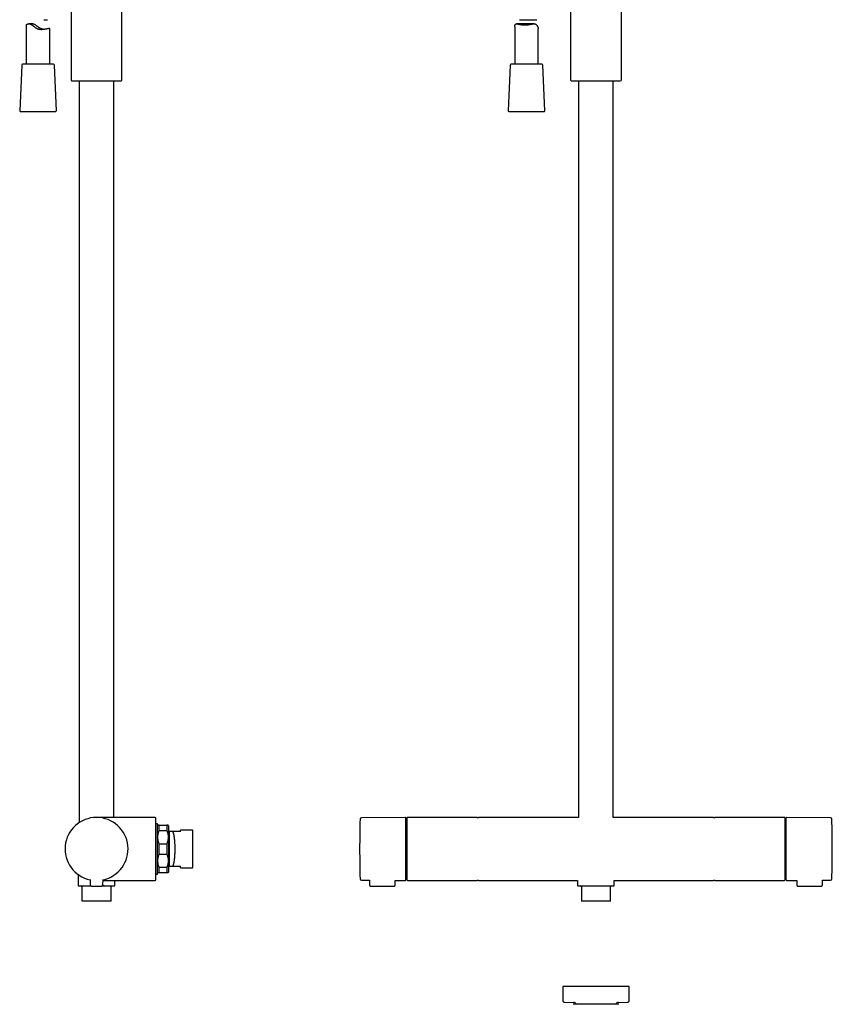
# Model space of a CAD drawing. Header units: millimetres. Extents: x 8 to 1761, y 12 to 2688.
# Tile 11 of 19: x 528 to 1044, y 1389 to 2014. Entities that reach past the tile are written whole.
import ezdxf

# ---------------------------------------------------------------- set-up
doc = ezdxf.new("R2010")
doc.units = ezdxf.units.MM

msp = doc.modelspace()

# ---------------------------------------------------------------- linework, layer by layer
at = {"color": 7, "linetype": 'Continuous', "lineweight": 30}
for p, q in [((593.15, 1975.59), (593.15, 2090.24)), ((560.85, 2020.5), (560.85, 1975.59)), ((877.85, 2020.5), (877.85, 1975.59)), ((910.15, 1975.59), (910.15, 2020.5)), ((543.62, 2013.84), (545.89, 2013.84)), ((845.47, 2013.84), (856.4, 2013.84)), ((532.36, 2010.55), (532.36, 1985.52)), ((535.76, 2011.2), (534.06, 2011.2)), ((547.36, 1985.52), (547.36, 2008.44)), ((842.41, 2009.24), (842.41, 1985.52)), ((854.67, 2011.2), (843.63, 2011.2)), ((857.41, 1985.52), (857.41, 2007.99)), ((529.48, 1985.04), (528.23, 1956.04)), ((549.61, 1985.52), (529.98, 1985.52)), ((549.73, 1985.52), (549.61, 1985.52)), ((551.48, 1956.04), (550.23, 1985.04)), ((839.54, 1985.04), (838.29, 1956.04)), ((859.78, 1985.52), (840.04, 1985.52)), ((861.54, 1956.04), (860.28, 1985.04)), ((561.33, 1975.09), (562.69, 1975.03)), ((562.69, 1975.03), (591.31, 1975.03)), ((566, 1975.03), (566, 1504.01)), ((588, 1507.31), (588, 1975.03)), ((591.31, 1975.03), (592.67, 1975.09)), ((878.33, 1975.09), (879.69, 1975.03)), ((879.69, 1975.03), (894, 1975.03)), ((883, 1975.03), (883, 1507.31)), ((894, 1975.03), (908.31, 1975.03)), ((905, 1507.31), (905, 1975.03)), ((908.31, 1975.03), (909.67, 1975.09)), ((528.73, 1955.52), (550.98, 1955.52)), ((838.79, 1955.52), (848.22, 1955.52)), ((848.22, 1955.52), (861.04, 1955.52)), ((610, 1507.31), (577, 1507.31)), ((614.2, 1507.31), (610, 1507.31)), ((772.9, 1507.3), (745.07, 1507.06)), ((818.49, 1507.31), (774.3, 1507.31)), ((818.58, 1507.31), (818.49, 1507.31)), ((818.59, 1507.31), (819, 1507.31)), ((819, 1507.31), (819.41, 1507.31)), ((819.51, 1507.31), (819.42, 1507.31)), ((883, 1507.31), (819.51, 1507.31)), ((968.49, 1507.31), (905, 1507.31)), ((968.58, 1507.31), (968.49, 1507.31)), ((968.59, 1507.31), (969, 1507.31)), ((969, 1507.31), (969.41, 1507.31)), ((969.51, 1507.31), (969.42, 1507.31)), ((1013.7, 1507.31), (969.51, 1507.31)), ((1014, 1467.61), (1014, 1507.01)), ((1042.93, 1507.06), (1015.1, 1507.3)), ((615.7, 1503.31), (614.7, 1503.31)), ((615.7, 1471.31), (615.7, 1503.31)), ((615.95, 1502.31), (615.7, 1502.06)), ((616.7, 1498.96), (616.7, 1502.31)), ((616.7, 1502.31), (621.7, 1502.31)), ((621.7, 1502.31), (621.7, 1498.96)), ((622.7, 1502.05), (622.45, 1502.31)), ((616.7, 1498.96), (621.7, 1498.96)), ((623.15, 1498.31), (622.7, 1498.31)), ((623.2, 1498.3), (623.15, 1498.31)), ((623.15, 1498.31), (623.2, 1498.3)), ((630.2, 1498.31), (625.35, 1498.31)), ((638, 1499.31), (630.2, 1499.31)), ((630.2, 1498.31), (630.2, 1499.31)), ((638.2, 1499.11), (638, 1499.31)), ((638, 1499.31), (638, 1475.31)), ((638.2, 1487.31), (638.2, 1499.11)), ((616.7, 1483.96), (616.7, 1490.65)), ((616.7, 1490.65), (621.7, 1490.65)), ((621.7, 1490.65), (621.7, 1483.96)), ((774, 1494.09), (773.4, 1494.09)), ((1014.6, 1494.09), (1014, 1494.09)), ((616.7, 1483.96), (621.7, 1483.96)), ((638.2, 1475.51), (638.2, 1487.31)), ((616.7, 1472.31), (616.7, 1475.65)), ((616.7, 1475.65), (621.7, 1475.65)), ((621.7, 1475.65), (621.7, 1472.31)), ((622.7, 1476.31), (623.15, 1476.31)), ((623.2, 1476.31), (623.15, 1476.31)), ((623.2, 1476.31), (623.21, 1476.31)), ((625.35, 1476.31), (630.2, 1476.31)), ((630.2, 1475.31), (630.2, 1476.31)), ((638, 1475.31), (638.2, 1475.51)), ((773.4, 1480.52), (774, 1480.52)), ((1014, 1480.52), (1014.6, 1480.52)), ((565.35, 1471.05), (565.35, 1464.11)), ((614.7, 1471.31), (615.7, 1471.31)), ((615.7, 1472.56), (615.95, 1472.31)), ((616.7, 1472.31), (621.7, 1472.31)), ((622.45, 1472.31), (622.7, 1472.56)), ((630.2, 1475.31), (638, 1475.31)), ((567.75, 1463.31), (567.75, 1454.41)), ((572.87, 1467.91), (572.9, 1464.59)), ((581.1, 1464.59), (581.13, 1467.91)), ((581.12, 1467.31), (610, 1467.31)), ((581.62, 1463.81), (581.81, 1464.04)), ((581.62, 1463.81), (581.69, 1463.81)), ((586.25, 1454.41), (586.25, 1463.31)), ((588.65, 1464.11), (588.65, 1467.31)), ((610, 1467.31), (614.2, 1467.31)), ((745.07, 1467.55), (750.28, 1467.51)), ((750.28, 1467.51), (750.3, 1464.39)), ((751.1, 1463.61), (765.7, 1463.61)), ((766.5, 1464.39), (766.52, 1467.37)), ((766.52, 1467.37), (772.9, 1467.31)), ((774, 1467.61), (774, 1467.61)), ((774.3, 1467.31), (818.49, 1467.31)), ((818.49, 1467.31), (818.58, 1467.31)), ((819, 1467.31), (818.59, 1467.31)), ((819.41, 1467.31), (819, 1467.31)), ((819.42, 1467.31), (819.51, 1467.31)), ((819.51, 1467.31), (882.35, 1467.31)), ((882.35, 1467.31), (882.35, 1464.11)), ((884.75, 1463.31), (884.75, 1454.41)), ((903.25, 1454.41), (903.25, 1463.31)), ((905.65, 1464.11), (905.65, 1467.31)), ((905.65, 1467.31), (968.49, 1467.31)), ((968.49, 1467.31), (968.58, 1467.31)), ((969, 1467.31), (968.59, 1467.31)), ((969.41, 1467.31), (969, 1467.31)), ((969.42, 1467.31), (969.51, 1467.31)), ((969.51, 1467.31), (1013.7, 1467.31)), ((1015.1, 1467.31), (1021.48, 1467.37)), ((1021.48, 1467.37), (1021.5, 1464.39)), ((1022.3, 1463.61), (1036.9, 1463.61)), ((1037.7, 1464.39), (1037.72, 1467.51)), ((1037.72, 1467.51), (1042.93, 1467.55)), ((586.05, 1454.21), (567.95, 1454.21)), ((894, 1454.21), (884.95, 1454.21)), ((903.05, 1454.21), (894, 1454.21)), ((873, 1400), (873, 1390.79)), ((915, 1400), (873, 1400)), ((915, 1390.79), (915, 1400)), ((873.79, 1389.99), (879.88, 1389.88)), ((908.12, 1389.88), (914.21, 1389.99))]:
    msp.add_line(p, q, dxfattribs=at)
for centre, radius, start, end in [((529.98, 1985.02), 0.5, 90, 177.51874), ((549.73, 1985.02), 0.5, 2.48126, 90), ((840.04, 1985.02), 0.5, 90, 177.51874), ((859.78, 1985.02), 0.5, 2.48126, 90), ((561.35, 1975.59), 0.5, 180, 267.33704), ((592.65, 1975.59), 0.5, 272.66296, 0), ((878.35, 1975.59), 0.5, 180, 267.33704), ((909.65, 1975.59), 0.5, 272.66296, 0), ((528.73, 1956.02), 0.5, 177.51874, 270), ((550.98, 1956.02), 0.5, 270, 2.48126), ((838.79, 1956.02), 0.5, 177.51874, 270), ((861.04, 1956.02), 0.5, 270, 2.48126), ((577, 1487.31), 20, 281.90531, 258.09469), ((614.2, 1506.81), 0.5, 0, 90), ((745.08, 1506.26), 0.8, 90.5, 178.32705), ((772.9, 1506.8), 0.5, 0, 90.5), ((774.3, 1507.01), 0.3, 90, 180), ((1013.7, 1507.01), 0.3, 360, 90), ((1015.1, 1506.8), 0.5, 89.5, 180), ((1042.92, 1506.26), 0.8, 1.67295, 89.5), ((1393.99, 1487.31), 649.99, 178.32705, 181.67295), ((394.01, 1487.31), 649.99, 358.32705, 1.67295), ((565.65, 1464.11), 0.3, 180, 270), ((567.25, 1463.31), 0.5, 0, 90), ((573.7, 1464.6), 0.8, 180.5, 263.2497), ((580.3, 1464.6), 0.8, 276.7503, 359.5), ((586.75, 1463.31), 0.5, 90, 180), ((588.35, 1464.11), 0.3, 270, 0), ((614.2, 1467.81), 0.5, 270, 0), ((745.08, 1468.35), 0.8, 181.67295, 269.5), ((772.9, 1467.81), 0.5, 269.5, 0), ((774.3, 1467.61), 0.3, 180, 270), ((882.65, 1464.11), 0.3, 180, 270), ((884.25, 1463.31), 0.5, 0, 90), ((903.75, 1463.31), 0.5, 90, 180), ((905.35, 1464.11), 0.3, 270, 292.49423), ((905.35, 1464.11), 0.309, 292.60298, 302.38749), ((905.35, 1464.11), 0.3, 302.55006, 0), ((1013.7, 1467.61), 0.3, 270, 0), ((1015.1, 1467.81), 0.5, 180, 270.5), ((1042.92, 1468.35), 0.8, 270.5, 358.32705), ((567.95, 1454.41), 0.2, 180, 270), ((586.05, 1454.41), 0.2, 270, 0), ((884.95, 1454.41), 0.2, 180, 270), ((903.05, 1454.41), 0.2, 270, 0), ((873.8, 1390.79), 0.8, 180, 269), ((879.85, 1388.38), 1.5, 10.88137, 89), ((908.15, 1388.38), 1.5, 91, 169.10788), ((914.2, 1390.79), 0.8, 271, 0)]:
    msp.add_arc(centre, radius, start, end, dxfattribs=at)
for points, knots in [([(532.36, 2010.55), (532.36, 2010.56), (532.36, 2010.58), (532.4, 2010.63), (532.47, 2010.7), (532.58, 2010.78), (532.73, 2010.87), (532.88, 2010.95), (533.04, 2011.01), (533.22, 2011.08), (533.43, 2011.13), (533.64, 2011.17), (533.85, 2011.2), (534.06, 2011.2), (534.26, 2011.2), (534.46, 2011.18), (534.69, 2011.13), (534.95, 2011.06), (535.2, 2010.96), (535.45, 2010.84), (535.7, 2010.7), (535.95, 2010.54), (536.26, 2010.32), (536.59, 2010.06), (536.97, 2009.75), (537.39, 2009.4), (537.83, 2009.06), (538.27, 2008.74), (538.67, 2008.49), (539.05, 2008.29), (539.4, 2008.14), (539.74, 2008.02), (540.05, 2007.93), (540.37, 2007.86), (540.71, 2007.79), (541.13, 2007.74), (541.56, 2007.71), (542.03, 2007.7), (542.49, 2007.72), (542.93, 2007.75), (543.34, 2007.79), (543.73, 2007.84), (544.13, 2007.9), (544.52, 2007.96), (544.9, 2008.03), (545.22, 2008.1), (545.52, 2008.15), (545.8, 2008.21), (546.08, 2008.27), (546.35, 2008.32), (546.57, 2008.37), (546.74, 2008.4), (546.88, 2008.42), (547, 2008.44), (547.12, 2008.46), (547.24, 2008.47), (547.31, 2008.47), (547.35, 2008.46), (547.35, 2008.45), (547.35, 2008.44)], [0, 0, 0, 0, 0.013715, 0.033896, 0.052188, 0.076538, 0.101041, 0.116489, 0.131975, 0.150698, 0.167336, 0.184035, 0.19854, 0.213102, 0.22389, 0.236465, 0.249101, 0.264144, 0.279329, 0.291893, 0.304531, 0.319551, 0.334641, 0.354935, 0.3753, 0.397786, 0.424475, 0.445248, 0.46613, 0.482196, 0.49837, 0.512461, 0.526626, 0.537128, 0.553168, 0.569302, 0.588499, 0.607827, 0.628185, 0.647251, 0.666406, 0.684241, 0.70214, 0.724811, 0.744185, 0.763635, 0.780737, 0.797892, 0.81753, 0.840737, 0.858855, 0.87704, 0.889886, 0.902757, 0.921767, 0.94423, 0.966827, 0.985499, 1, 1, 1, 1]), ([(543.11, 2007.77), (543.03, 2007.78), (542.84, 2007.81), (542.57, 2007.86), (542.26, 2007.94), (541.94, 2008.04), (541.59, 2008.18), (541.26, 2008.33), (540.98, 2008.48), (540.66, 2008.67), (540.31, 2008.9), (539.9, 2009.21), (539.51, 2009.5), (539.14, 2009.78), (538.82, 2010.02), (538.52, 2010.24), (538.24, 2010.43), (537.94, 2010.61), (537.66, 2010.76), (537.37, 2010.89), (537.12, 2010.99), (536.86, 2011.07), (536.58, 2011.13), (536.25, 2011.18), (535.97, 2011.2), (535.81, 2011.2), (535.76, 2011.2)], [0, 0, 0, 0, 0.033216, 0.073807, 0.103886, 0.150218, 0.196873, 0.237525, 0.278391, 0.308682, 0.367481, 0.42654, 0.487329, 0.537746, 0.58824, 0.628082, 0.668003, 0.708954, 0.750083, 0.785888, 0.821906, 0.848652, 0.889686, 0.931047, 0.980345, 1, 1, 1, 1]), ([(842.41, 2009.24), (842.41, 2009.3), (842.41, 2009.43), (842.43, 2009.63), (842.45, 2009.84), (842.49, 2010.04), (842.53, 2010.24), (842.59, 2010.42), (842.65, 2010.59), (842.72, 2010.73), (842.79, 2010.83), (842.86, 2010.92), (842.94, 2010.99), (843.03, 2011.06), (843.15, 2011.12), (843.31, 2011.18), (843.52, 2011.2), (843.74, 2011.2), (843.96, 2011.18), (844.15, 2011.15), (844.35, 2011.12), (844.59, 2011.07), (844.89, 2011.01), (845.22, 2010.94), (845.51, 2010.88), (845.85, 2010.81), (846.27, 2010.73), (846.76, 2010.65), (847.17, 2010.59), (847.54, 2010.56), (847.9, 2010.53), (848.31, 2010.51), (848.62, 2010.5), (848.77, 2010.5)], [0, 0, 0, 0, 0.025346, 0.056874, 0.087835, 0.118828, 0.149203, 0.179637, 0.208174, 0.236811, 0.257003, 0.277194, 0.297656, 0.318118, 0.346707, 0.375486, 0.416127, 0.45715, 0.485233, 0.513397, 0.539822, 0.566298, 0.609273, 0.652428, 0.681029, 0.70963, 0.765193, 0.811398, 0.857842, 0.887301, 0.916829, 0.958313, 1, 1, 1, 1]), ([(848.77, 2010.5), (848.92, 2010.5), (849.22, 2010.51), (849.63, 2010.53), (849.99, 2010.55), (850.3, 2010.58), (850.69, 2010.63), (851.13, 2010.69), (851.61, 2010.76), (852.09, 2010.84), (852.56, 2010.93), (853.02, 2011.01), (853.41, 2011.08), (853.75, 2011.13), (854.11, 2011.17), (854.42, 2011.2), (854.7, 2011.2), (854.9, 2011.2), (855.1, 2011.18), (855.33, 2011.14), (855.57, 2011.07), (855.79, 2010.97), (855.97, 2010.85), (856.14, 2010.72), (856.31, 2010.55), (856.49, 2010.33), (856.65, 2010.09), (856.82, 2009.78), (856.96, 2009.49), (857.1, 2009.16), (857.19, 2008.9), (857.27, 2008.66), (857.33, 2008.47), (857.37, 2008.31), (857.4, 2008.18), (857.41, 2008.08), (857.41, 2008.02), (857.41, 2007.99), (857.41, 2007.99)], [0, 0, 0, 0, 0.032828, 0.065809, 0.088629, 0.110728, 0.132871, 0.175453, 0.207758, 0.240179, 0.28383, 0.316898, 0.350089, 0.376903, 0.403797, 0.441641, 0.460741, 0.479839, 0.500103, 0.520449, 0.549127, 0.578116, 0.598361, 0.618706, 0.647358, 0.676172, 0.708492, 0.740908, 0.788112, 0.813664, 0.856749, 0.882972, 0.90928, 0.93517, 0.961202, 0.979584, 0.997966, 1, 1, 1, 1]), ([(610, 1507.28), (609.69, 1507.28), (609.05, 1507.29), (608.07, 1507.29), (607.05, 1507.29), (605.99, 1507.3), (604.9, 1507.3), (603.7, 1507.3), (602.38, 1507.3), (600.97, 1507.3), (599.52, 1507.3), (598.05, 1507.31), (597.06, 1507.31), (596.56, 1507.31)], [0, 0, 0, 0, 0.069802, 0.142859, 0.218936, 0.297797, 0.379202, 0.462912, 0.566066, 0.671773, 0.779612, 0.889162, 1, 1, 1, 1]), ([(610, 1507.28), (610, 1507.28), (610, 1507.3), (610, 1507.3), (610, 1507.31)], [0, 0, 0, 0, 0.120056, 1, 1, 1, 1]), ([(614.7, 1487.31), (614.7, 1487.53), (614.7, 1487.97), (614.7, 1488.64), (614.7, 1489.3), (614.7, 1489.96), (614.7, 1490.63), (614.7, 1491.35), (614.7, 1492.11), (614.7, 1492.91), (614.7, 1493.71), (614.7, 1494.47), (614.7, 1495.21), (614.7, 1495.93), (614.7, 1496.63), (614.7, 1497.31), (614.7, 1497.98), (614.7, 1498.64), (614.7, 1499.29), (614.7, 1499.91), (614.7, 1500.52), (614.7, 1501.15), (614.7, 1501.79), (614.7, 1502.45), (614.7, 1503.06), (614.7, 1503.59), (614.7, 1504.05), (614.7, 1504.44), (614.7, 1504.8), (614.7, 1505.14), (614.7, 1505.43), (614.7, 1505.69), (614.7, 1505.91), (614.7, 1506.11), (614.7, 1506.29), (614.7, 1506.43), (614.7, 1506.56), (614.7, 1506.67), (614.7, 1506.75), (614.7, 1506.8), (614.7, 1506.8), (614.7, 1506.81)], [0, 0, 0, 0, 0.021779, 0.043514, 0.065231, 0.086954, 0.10871, 0.131346, 0.158515, 0.185644, 0.212783, 0.239982, 0.265757, 0.291467, 0.317153, 0.342858, 0.368622, 0.394949, 0.421205, 0.447436, 0.473687, 0.500002, 0.532897, 0.565699, 0.598496, 0.631377, 0.657153, 0.682863, 0.708549, 0.734253, 0.760018, 0.783112, 0.806153, 0.82917, 0.852195, 0.875258, 0.897518, 0.923148, 0.948743, 0.974347, 1, 1, 1, 1]), ([(773.4, 1487.31), (773.4, 1487.53), (773.4, 1487.97), (773.4, 1488.64), (773.4, 1489.3), (773.4, 1489.96), (773.4, 1490.63), (773.4, 1491.25), (773.4, 1491.84), (773.4, 1492.38), (773.4, 1492.91), (773.4, 1493.44), (773.4, 1493.96), (773.4, 1494.56), (773.4, 1495.21), (773.4, 1495.92), (773.4, 1496.62), (773.4, 1497.31), (773.4, 1498.04), (773.4, 1498.81), (773.4, 1499.6), (773.4, 1500.37), (773.4, 1501.05), (773.4, 1501.65), (773.4, 1502.19), (773.4, 1502.69), (773.4, 1503.17), (773.4, 1503.6), (773.4, 1503.98), (773.4, 1504.31), (773.4, 1504.62), (773.4, 1504.91), (773.4, 1505.18), (773.4, 1505.44), (773.4, 1505.68), (773.4, 1505.91), (773.4, 1506.11), (773.4, 1506.28), (773.4, 1506.43), (773.4, 1506.56), (773.4, 1506.66), (773.4, 1506.74), (773.4, 1506.79), (773.4, 1506.8), (773.4, 1506.8)], [0, 0, 0, 0, 0.0217735, 0.0435055, 0.0652215, 0.0869468, 0.108707, 0.1313381, 0.1494516, 0.1675432, 0.1856275, 0.2037194, 0.2218334, 0.2399843, 0.265749, 0.2914531, 0.3171389, 0.3428486, 0.3686242, 0.401505, 0.4343024, 0.4671042, 0.4999981, 0.5263133, 0.5525638, 0.5787947, 0.6050509, 0.6313773, 0.6528536, 0.674283, 0.69569, 0.7170988, 0.738534, 0.7600198, 0.7831031, 0.8061379, 0.8291545, 0.8521832, 0.8752544, 0.8975117, 0.9231325, 0.9487264, 0.974335, 1, 1, 1, 1]), ([(774, 1507.01), (774, 1507), (774, 1507), (774, 1506.99), (774, 1506.97), (774, 1506.94), (774, 1506.9), (774, 1506.85), (774, 1506.77), (774, 1506.66), (774, 1506.55), (774, 1506.46), (774, 1506.4), (774, 1506.34), (774, 1506.28), (774, 1506.19), (774, 1506.07), (774, 1505.9), (774, 1505.71), (774, 1505.52), (774, 1505.31), (774, 1505.08), (774, 1504.84), (774, 1504.58), (774, 1504.32), (774, 1504.04), (774, 1503.74), (774, 1503.42), (774, 1503.07), (774, 1502.68), (774, 1502.26), (774, 1501.81), (774, 1501.33), (774, 1500.83), (774, 1500.31), (774, 1499.76), (774, 1499.19), (774, 1498.59), (774, 1497.97), (774, 1497.33), (774, 1496.67), (774, 1495.98), (774, 1495.28), (774, 1494.56), (774, 1493.82), (774, 1493.07), (774, 1492.25), (774, 1491.36), (774, 1490.41), (774, 1489.45), (774, 1488.48), (774, 1487.56), (774, 1486.69), (774, 1485.88), (774, 1485.08), (774, 1484.28), (774, 1483.48), (774, 1482.7), (774, 1481.93), (774, 1481.17), (774, 1480.43), (774, 1479.7), (774, 1478.99), (774, 1478.3), (774, 1477.63), (774, 1476.98), (774, 1476.35), (774, 1475.75), (774, 1475.17), (774, 1474.63), (774, 1474.15), (774, 1473.71), (774, 1473.28), (774, 1472.88), (774, 1472.49), (774, 1472.12), (774, 1471.75), (774, 1471.39), (774, 1471.04), (774, 1470.71), (774, 1470.4), (774, 1470.11), (774, 1469.84), (774, 1469.55), (774, 1469.24), (774, 1469), (774, 1468.84), (774, 1468.75), (774, 1468.67), (774, 1468.59), (774, 1468.48), (774, 1468.37), (774, 1468.24), (774, 1468.13), (774, 1468.03), (774, 1467.93), (774, 1467.86), (774, 1467.77), (774, 1467.7), (774, 1467.63), (774, 1467.62), (774, 1467.61)], [0, 0, 0, 0, 0.006823, 0.013641, 0.020456, 0.027271, 0.034091, 0.040917, 0.04841, 0.060273, 0.07213, 0.075858, 0.079587, 0.083319, 0.087053, 0.09079, 0.099472, 0.108141, 0.116803, 0.125467, 0.134136, 0.142819, 0.152063, 0.160702, 0.169346, 0.178184, 0.18729, 0.196397, 0.205512, 0.216383, 0.227251, 0.238129, 0.249501, 0.26087, 0.272249, 0.284089, 0.295925, 0.307772, 0.320033, 0.332288, 0.344555, 0.357174, 0.369787, 0.382413, 0.395314, 0.408209, 0.421118, 0.436833, 0.452543, 0.468329, 0.484157, 0.499999, 0.513197, 0.526387, 0.539591, 0.552688, 0.565778, 0.578883, 0.591785, 0.604679, 0.617588, 0.630207, 0.64282, 0.655446, 0.667706, 0.679961, 0.692229, 0.704069, 0.715905, 0.727752, 0.7375, 0.747244, 0.756994, 0.766533, 0.775849, 0.785165, 0.79449, 0.804426, 0.81436, 0.824301, 0.833793, 0.843219, 0.85265, 0.861522, 0.874872, 0.888212, 0.892406, 0.896603, 0.900802, 0.905004, 0.909211, 0.916923, 0.924627, 0.932326, 0.940026, 0.947732, 0.955446, 0.962496, 0.974995, 0.98749, 1, 1, 1, 1]), ([(1014.6, 1506.8), (1014.6, 1506.8), (1014.6, 1506.79), (1014.6, 1506.76), (1014.6, 1506.7), (1014.6, 1506.62), (1014.6, 1506.52), (1014.6, 1506.4), (1014.6, 1506.27), (1014.6, 1506.13), (1014.6, 1505.98), (1014.6, 1505.81), (1014.6, 1505.63), (1014.6, 1505.41), (1014.6, 1505.13), (1014.6, 1504.8), (1014.6, 1504.44), (1014.6, 1504.05), (1014.6, 1503.59), (1014.6, 1503.06), (1014.6, 1502.44), (1014.6, 1501.79), (1014.6, 1501.14), (1014.6, 1500.51), (1014.6, 1499.91), (1014.6, 1499.29), (1014.6, 1498.64), (1014.6, 1498.02), (1014.6, 1497.42), (1014.6, 1496.85), (1014.6, 1496.28), (1014.6, 1495.69), (1014.6, 1495.09), (1014.6, 1494.47), (1014.6, 1493.82), (1014.6, 1493.15), (1014.6, 1492.48), (1014.6, 1491.79), (1014.6, 1491.11), (1014.6, 1490.4), (1014.6, 1489.65), (1014.6, 1488.87), (1014.6, 1488.09), (1014.6, 1487.57), (1014.6, 1487.31)], [0, 0, 0, 0, 0.021771, 0.043501, 0.065217, 0.086944, 0.108706, 0.131338, 0.149452, 0.167543, 0.185628, 0.203719, 0.221833, 0.239984, 0.265749, 0.291453, 0.317139, 0.342849, 0.368624, 0.401505, 0.434302, 0.467104, 0.499998, 0.526313, 0.552564, 0.578795, 0.605051, 0.631377, 0.652854, 0.674283, 0.69569, 0.717099, 0.738534, 0.76002, 0.783103, 0.806138, 0.829154, 0.852183, 0.875254, 0.897513, 0.923136, 0.948731, 0.974338, 1, 1, 1, 1]), ([(616.7, 1502.31), (616.62, 1502.31), (616.47, 1502.31), (616.29, 1502.31), (616.14, 1502.31), (616.03, 1502.31), (615.97, 1502.31), (615.94, 1502.31), (615.95, 1502.31), (615.95, 1502.31)], [0, 0, 0, 0, 0.169381, 0.335683, 0.49996, 0.667843, 0.834052, 0.999997, 1, 1, 1, 1]), ([(622.45, 1502.31), (622.45, 1502.31), (622.44, 1502.31), (622.37, 1502.31), (622.26, 1502.31), (622.11, 1502.31), (621.93, 1502.31), (621.78, 1502.31), (621.7, 1502.31)], [0, 0, 0, 0, 0.165929, 0.332139, 0.50004, 0.664308, 0.83061, 1, 1, 1, 1]), ([(616.7, 1490.65), (616.62, 1490.88), (616.47, 1491.33), (616.29, 1492.02), (616.14, 1492.71), (616.03, 1493.4), (615.96, 1494.1), (615.94, 1494.81), (615.96, 1495.51), (616.03, 1496.21), (616.14, 1496.9), (616.29, 1497.59), (616.47, 1498.28), (616.62, 1498.74), (616.7, 1498.96)], [0, 0, 0, 0, 0.084706, 0.167859, 0.249985, 0.333899, 0.416987, 0.499954, 0.582904, 0.665969, 0.749853, 0.832023, 0.915229, 1, 1, 1, 1]), ([(621.7, 1498.96), (621.78, 1498.74), (621.93, 1498.28), (622.11, 1497.6), (622.26, 1496.91), (622.37, 1496.21), (622.44, 1495.51), (622.46, 1494.81), (622.44, 1494.1), (622.37, 1493.4), (622.26, 1492.71), (622.11, 1492.02), (621.93, 1491.33), (621.78, 1490.88), (621.7, 1490.65)], [0, 0, 0, 0, 0.084706, 0.167859, 0.249985, 0.333899, 0.416987, 0.499954, 0.582904, 0.665969, 0.749853, 0.832023, 0.915229, 1, 1, 1, 1]), ([(625.35, 1498.31), (625.23, 1498.31), (624.99, 1498.31), (624.66, 1498.31), (624.36, 1498.31), (624.09, 1498.31), (623.86, 1498.31), (623.67, 1498.31), (623.52, 1498.31), (623.4, 1498.31), (623.32, 1498.31), (623.25, 1498.31), (623.21, 1498.3), (623.2, 1498.3), (623.2, 1498.3)], [0, 0, 0, 0, 0.105555, 0.2072395, 0.3053586, 0.4002942, 0.4925132, 0.5864766, 0.6602576, 0.7328375, 0.8028199, 0.8691223, 0.9346775, 1, 1, 1, 1]), ([(623.2, 1498.3), (623.2, 1498.3), (623.2, 1498.28), (623.2, 1498.19), (623.2, 1498.07), (623.2, 1497.89), (623.2, 1497.68), (623.2, 1497.42), (623.2, 1497.12), (623.2, 1496.77), (623.2, 1496.39), (623.2, 1495.97), (623.2, 1495.51), (623.2, 1495.02), (623.2, 1494.49), (623.2, 1493.94), (623.2, 1493.36), (623.2, 1492.75), (623.2, 1492.12), (623.2, 1491.47), (623.2, 1490.8), (623.2, 1490.12), (623.2, 1489.43), (623.2, 1488.73), (623.2, 1488.02), (623.2, 1487.31), (623.2, 1486.59), (623.2, 1485.89), (623.2, 1485.18), (623.2, 1484.49), (623.2, 1483.81), (623.2, 1483.14), (623.2, 1482.49), (623.2, 1481.86), (623.2, 1481.25), (623.2, 1480.67), (623.2, 1480.12), (623.2, 1479.59), (623.2, 1479.1), (623.2, 1478.64), (623.2, 1478.22), (623.2, 1477.84), (623.2, 1477.5), (623.2, 1477.19), (623.2, 1476.93), (623.2, 1476.72), (623.2, 1476.54), (623.2, 1476.42), (623.2, 1476.33), (623.2, 1476.32), (623.2, 1476.31)], [0, 0, 0, 0, 0.020833, 0.041667, 0.0625, 0.083334, 0.104167, 0.125001, 0.145834, 0.166667, 0.187501, 0.208334, 0.229168, 0.250001, 0.270834, 0.291668, 0.312501, 0.333334, 0.354168, 0.375001, 0.395834, 0.416668, 0.437501, 0.458335, 0.479168, 0.500001, 0.520835, 0.541668, 0.562501, 0.583335, 0.604168, 0.625001, 0.645834, 0.666668, 0.687501, 0.708334, 0.729168, 0.750001, 0.770834, 0.791667, 0.812501, 0.833334, 0.854167, 0.875001, 0.895834, 0.916667, 0.9375, 0.958334, 0.979167, 1, 1, 1, 1]), ([(625.35, 1498.31), (625.4, 1498.21), (625.48, 1498.01), (625.6, 1497.66), (625.71, 1497.29), (625.82, 1496.88), (625.92, 1496.46), (626, 1496.05), (626.07, 1495.65), (626.14, 1495.23), (626.21, 1494.8), (626.27, 1494.35), (626.33, 1493.85), (626.39, 1493.29), (626.45, 1492.68), (626.5, 1492.05), (626.54, 1491.4), (626.58, 1490.74), (626.61, 1490.07), (626.63, 1489.39), (626.65, 1488.71), (626.66, 1488.03), (626.66, 1487.34), (626.66, 1486.65), (626.65, 1485.96), (626.64, 1485.28), (626.61, 1484.6), (626.58, 1483.96), (626.55, 1483.37), (626.52, 1482.83), (626.48, 1482.29), (626.43, 1481.77), (626.38, 1481.26), (626.33, 1480.73), (626.26, 1480.2), (626.19, 1479.67), (626.11, 1479.15), (626.02, 1478.66), (625.92, 1478.19), (625.82, 1477.75), (625.72, 1477.33), (625.6, 1476.95), (625.48, 1476.61), (625.4, 1476.41), (625.35, 1476.31)], [0, 0, 0, 0, 0.0261343, 0.0520291, 0.0776858, 0.103106, 0.1282912, 0.1491015, 0.1697508, 0.19024, 0.2105702, 0.2307425, 0.2507578, 0.2759063, 0.3009683, 0.325946, 0.3508416, 0.3756574, 0.4003955, 0.4250583, 0.4496481, 0.4741672, 0.498618, 0.5232732, 0.5479767, 0.5727308, 0.5975379, 0.6224002, 0.6431635, 0.6639682, 0.6848155, 0.7057068, 0.7266432, 0.7476262, 0.7718152, 0.7962324, 0.8208797, 0.8457589, 0.8708718, 0.8962201, 0.9218054, 0.9476295, 0.9736938, 1, 1, 1, 1]), ([(614.7, 1467.81), (614.7, 1467.81), (614.7, 1467.81), (614.7, 1467.85), (614.7, 1467.9), (614.7, 1467.98), (614.7, 1468.09), (614.7, 1468.22), (614.7, 1468.4), (614.7, 1468.62), (614.7, 1468.88), (614.7, 1469.16), (614.7, 1469.47), (614.7, 1469.81), (614.7, 1470.17), (614.7, 1470.56), (614.7, 1470.98), (614.7, 1471.43), (614.7, 1471.92), (614.7, 1472.42), (614.7, 1472.96), (614.7, 1473.56), (614.7, 1474.24), (614.7, 1475.01), (614.7, 1475.8), (614.7, 1476.57), (614.7, 1477.3), (614.7, 1477.99), (614.7, 1478.68), (614.7, 1479.4), (614.7, 1480.1), (614.7, 1480.79), (614.7, 1481.46), (614.7, 1482.13), (614.7, 1482.82), (614.7, 1483.5), (614.7, 1484.21), (614.7, 1484.96), (614.7, 1485.74), (614.7, 1486.52), (614.7, 1487.04), (614.7, 1487.31)], [0, 0, 0, 0, 0.0217816, 0.043518, 0.0652348, 0.0869573, 0.108711, 0.1313463, 0.1585146, 0.1856435, 0.2127826, 0.2399815, 0.2657573, 0.2914672, 0.3171532, 0.3428575, 0.3686224, 0.3949489, 0.4212053, 0.4474364, 0.4736871, 0.5000025, 0.5328966, 0.5656987, 0.5984963, 0.6313773, 0.6571531, 0.682863, 0.708549, 0.7342533, 0.7600181, 0.783112, 0.8061526, 0.8291702, 0.8521951, 0.8752578, 0.8975164, 0.9231436, 0.9487389, 0.9743438, 1, 1, 1, 1]), ([(616.7, 1475.65), (616.62, 1475.88), (616.47, 1476.33), (616.29, 1477.02), (616.14, 1477.71), (616.03, 1478.4), (615.96, 1479.1), (615.94, 1479.81), (615.96, 1480.51), (616.03, 1481.21), (616.14, 1481.9), (616.29, 1482.59), (616.47, 1483.28), (616.62, 1483.74), (616.7, 1483.96)], [0, 0, 0, 0, 0.084706, 0.167859, 0.249985, 0.333899, 0.416987, 0.499954, 0.582904, 0.665969, 0.749853, 0.832023, 0.915229, 1, 1, 1, 1]), ([(621.7, 1483.96), (621.78, 1483.74), (621.93, 1483.28), (622.11, 1482.6), (622.26, 1481.91), (622.37, 1481.21), (622.44, 1480.51), (622.46, 1479.81), (622.44, 1479.1), (622.37, 1478.4), (622.26, 1477.71), (622.11, 1477.02), (621.93, 1476.33), (621.78, 1475.88), (621.7, 1475.65)], [0, 0, 0, 0, 0.084706, 0.167859, 0.249985, 0.333899, 0.416987, 0.499954, 0.582904, 0.665969, 0.749853, 0.832023, 0.915229, 1, 1, 1, 1]), ([(773.4, 1467.81), (773.4, 1467.81), (773.4, 1467.82), (773.4, 1467.85), (773.4, 1467.91), (773.4, 1467.99), (773.4, 1468.09), (773.4, 1468.21), (773.4, 1468.34), (773.4, 1468.48), (773.4, 1468.63), (773.4, 1468.8), (773.4, 1468.98), (773.4, 1469.2), (773.4, 1469.48), (773.4, 1469.81), (773.4, 1470.17), (773.4, 1470.57), (773.4, 1471.02), (773.4, 1471.55), (773.4, 1472.17), (773.4, 1472.82), (773.4, 1473.47), (773.4, 1474.1), (773.4, 1474.7), (773.4, 1475.32), (773.4, 1475.97), (773.4, 1476.59), (773.4, 1477.19), (773.4, 1477.76), (773.4, 1478.34), (773.4, 1478.92), (773.4, 1479.52), (773.4, 1480.14), (773.4, 1480.79), (773.4, 1481.46), (773.4, 1482.14), (773.4, 1482.82), (773.4, 1483.5), (773.4, 1484.21), (773.4, 1484.96), (773.4, 1485.74), (773.4, 1486.52), (773.4, 1487.04), (773.4, 1487.31)], [0, 0, 0, 0, 0.021771, 0.043501, 0.065217, 0.086944, 0.108706, 0.131338, 0.149452, 0.167543, 0.185628, 0.203719, 0.221833, 0.239984, 0.265749, 0.291453, 0.317139, 0.342849, 0.368624, 0.401505, 0.434302, 0.467104, 0.499998, 0.526313, 0.552564, 0.578795, 0.605051, 0.631377, 0.652854, 0.674283, 0.69569, 0.717099, 0.738534, 0.76002, 0.783103, 0.806138, 0.829154, 0.852183, 0.875254, 0.897513, 0.923136, 0.948731, 0.974338, 1, 1, 1, 1]), ([(1014.6, 1487.31), (1014.6, 1487.08), (1014.6, 1486.64), (1014.6, 1485.97), (1014.6, 1485.31), (1014.6, 1484.65), (1014.6, 1483.98), (1014.6, 1483.36), (1014.6, 1482.77), (1014.6, 1482.23), (1014.6, 1481.7), (1014.6, 1481.17), (1014.6, 1480.65), (1014.6, 1480.06), (1014.6, 1479.4), (1014.6, 1478.69), (1014.6, 1477.99), (1014.6, 1477.3), (1014.6, 1476.57), (1014.6, 1475.8), (1014.6, 1475.01), (1014.6, 1474.24), (1014.6, 1473.56), (1014.6, 1472.96), (1014.6, 1472.43), (1014.6, 1471.92), (1014.6, 1471.44), (1014.6, 1471.01), (1014.6, 1470.63), (1014.6, 1470.3), (1014.6, 1469.99), (1014.6, 1469.7), (1014.6, 1469.43), (1014.6, 1469.17), (1014.6, 1468.93), (1014.6, 1468.7), (1014.6, 1468.5), (1014.6, 1468.33), (1014.6, 1468.18), (1014.6, 1468.05), (1014.6, 1467.95), (1014.6, 1467.87), (1014.6, 1467.82), (1014.6, 1467.81), (1014.6, 1467.81)], [0, 0, 0, 0, 0.021773, 0.043506, 0.065221, 0.086947, 0.108707, 0.131338, 0.149452, 0.167543, 0.185628, 0.203719, 0.221833, 0.239984, 0.265749, 0.291453, 0.317139, 0.342849, 0.368624, 0.401505, 0.434302, 0.467104, 0.499998, 0.526313, 0.552564, 0.578795, 0.605051, 0.631377, 0.652854, 0.674283, 0.69569, 0.717099, 0.738534, 0.76002, 0.783103, 0.806138, 0.829155, 0.852183, 0.875254, 0.897512, 0.923133, 0.948726, 0.974335, 1, 1, 1, 1]), ([(623.2, 1476.31), (623.2, 1476.31), (623.21, 1476.31), (623.25, 1476.31), (623.31, 1476.31), (623.39, 1476.31), (623.49, 1476.31), (623.61, 1476.31), (623.76, 1476.31), (623.94, 1476.31), (624.15, 1476.31), (624.4, 1476.31), (624.69, 1476.31), (625.01, 1476.31), (625.24, 1476.31), (625.35, 1476.31)], [0, 0, 0, 0, 0.062253, 0.124525, 0.187253, 0.252847, 0.321851, 0.391847, 0.463245, 0.532225, 0.620026, 0.710356, 0.803596, 0.900059, 1, 1, 1, 1]), ([(615.95, 1472.31), (615.95, 1472.31), (615.96, 1472.31), (616.03, 1472.31), (616.14, 1472.31), (616.29, 1472.31), (616.47, 1472.31), (616.62, 1472.31), (616.7, 1472.31)], [0, 0, 0, 0, 0.1659289, 0.332139, 0.5000403, 0.6643082, 0.8306099, 1, 1, 1, 1]), ([(621.7, 1472.31), (621.78, 1472.31), (621.93, 1472.31), (622.11, 1472.31), (622.26, 1472.31), (622.37, 1472.31), (622.43, 1472.31), (622.46, 1472.31), (622.45, 1472.31), (622.45, 1472.31)], [0, 0, 0, 0, 0.169381, 0.335683, 0.49996, 0.667843, 0.834052, 0.999997, 1, 1, 1, 1]), ([(565.65, 1463.81), (565.65, 1463.81), (565.65, 1463.81), (565.67, 1463.81), (565.72, 1463.81), (565.8, 1463.81), (565.92, 1463.81), (566.05, 1463.81), (566.2, 1463.81), (566.35, 1463.81), (566.52, 1463.81), (566.71, 1463.81), (566.94, 1463.81), (567.22, 1463.81), (567.56, 1463.81), (567.93, 1463.81), (568.34, 1463.81), (568.77, 1463.81), (569.24, 1463.81), (569.71, 1463.81), (570.19, 1463.81), (570.67, 1463.81), (571.17, 1463.81), (571.69, 1463.81), (572.22, 1463.81), (572.76, 1463.81), (573.23, 1463.81), (573.51, 1463.81), (573.61, 1463.81)], [0, 0, 0, 0, 0.0091633, 0.0504215, 0.0916534, 0.1327813, 0.1739181, 0.2151763, 0.2474683, 0.2796849, 0.3118803, 0.3441085, 0.3764235, 0.4208991, 0.4652806, 0.5097095, 0.5547882, 0.6002784, 0.6457426, 0.6913331, 0.7323651, 0.7732952, 0.8142345, 0.8552939, 0.8966261, 0.9378536, 0.97909, 1, 1, 1, 1]), ([(573.61, 1463.81), (573.61, 1463.81), (573.62, 1463.8), (573.67, 1463.8), (573.75, 1463.79), (573.86, 1463.78), (574, 1463.76), (574.17, 1463.74), (574.37, 1463.73), (574.6, 1463.71), (574.85, 1463.69), (575.11, 1463.67), (575.4, 1463.65), (575.7, 1463.63), (576.02, 1463.62), (576.34, 1463.61), (576.67, 1463.61), (577, 1463.61), (577.33, 1463.61), (577.66, 1463.61), (577.99, 1463.62), (578.3, 1463.63), (578.6, 1463.65), (578.89, 1463.67), (579.16, 1463.69), (579.4, 1463.71), (579.63, 1463.73), (579.83, 1463.74), (580, 1463.76), (580.14, 1463.78), (580.25, 1463.79), (580.33, 1463.8), (580.38, 1463.8), (580.39, 1463.81), (580.39, 1463.81)], [0, 0, 0, 0, 0.0308888, 0.0615059, 0.0921721, 0.1232065, 0.1543673, 0.185316, 0.2163651, 0.2478246, 0.2793407, 0.3106302, 0.3419935, 0.373729, 0.4054391, 0.4368793, 0.4683414, 0.5001171, 0.5319078, 0.5633818, 0.5948309, 0.6265474, 0.6582802, 0.6896384, 0.7209203, 0.7524261, 0.7838416, 0.8148463, 0.8457487, 0.87686, 0.9078787, 0.938529, 0.9691294, 1, 1, 1, 1]), ([(580.39, 1463.81), (580.41, 1463.81), (580.57, 1463.81), (580.85, 1463.81), (581.24, 1463.81), (581.49, 1463.81), (581.62, 1463.81)], [0, 0, 0, 0, 0.050939, 0.3660866, 0.6830436, 1, 1, 1, 1]), ([(580.83, 1464.01), (580.85, 1464.02), (581.02, 1464.02), (581.35, 1464.03), (581.65, 1464.04), (581.81, 1464.04)], [0, 0, 0, 0, 0.056776, 0.513431, 1, 1, 1, 1]), ([(581.81, 1464.04), (581.81, 1463.98), (581.79, 1463.92), (581.75, 1463.83), (581.72, 1463.81), (581.69, 1463.81)], [0, 0, 0, 0, 0.5, 0.5, 1, 1, 1, 1]), ([(581.69, 1463.81), (581.87, 1463.81), (582.24, 1463.81), (582.77, 1463.81), (583.3, 1463.81), (583.81, 1463.81), (584.31, 1463.81), (584.79, 1463.81), (585.25, 1463.81), (585.69, 1463.81), (586.1, 1463.81), (586.48, 1463.81), (586.83, 1463.81), (587.15, 1463.81), (587.43, 1463.81), (587.67, 1463.81), (587.88, 1463.81), (588.05, 1463.81), (588.18, 1463.81), (588.28, 1463.81), (588.33, 1463.81), (588.35, 1463.81), (588.35, 1463.81), (588.35, 1463.81)], [0, 0, 0, 0, 0.0469259, 0.0937931, 0.1407372, 0.1897429, 0.2386892, 0.2877306, 0.338235, 0.3886725, 0.4392123, 0.4905006, 0.5417182, 0.5930423, 0.6443306, 0.6955482, 0.7468723, 0.7973768, 0.8478143, 0.8983541, 0.9473598, 0.9963061, 1, 1, 1, 1]), ([(598.15, 1467.31), (598.59, 1467.31), (599.46, 1467.31), (600.76, 1467.31), (602.03, 1467.31), (603.28, 1467.31), (604.43, 1467.31), (605.48, 1467.31), (606.45, 1467.32), (607.38, 1467.32), (608.28, 1467.32), (609.15, 1467.33), (609.72, 1467.33), (610, 1467.33)], [0, 0, 0, 0, 0.110954, 0.220377, 0.327928, 0.433268, 0.536056, 0.619521, 0.700786, 0.779657, 0.855943, 0.929454, 1, 1, 1, 1]), ([(750.3, 1464.41), (750.31, 1464.34), (750.32, 1464.23), (750.37, 1464.09), (750.42, 1464), (750.46, 1463.94), (750.5, 1463.88), (750.55, 1463.83), (750.62, 1463.77), (750.7, 1463.71), (750.8, 1463.67), (750.89, 1463.63), (750.99, 1463.61), (751.07, 1463.61), (751.1, 1463.61)], [0, 0, 0, 0, 0.148324, 0.27557, 0.345409, 0.401795, 0.449382, 0.509349, 0.58374, 0.671841, 0.746119, 0.826412, 0.911519, 1, 1, 1, 1]), ([(765.7, 1463.61), (765.76, 1463.61), (765.87, 1463.62), (766.01, 1463.67), (766.11, 1463.72), (766.17, 1463.76), (766.22, 1463.8), (766.28, 1463.85), (766.34, 1463.92), (766.39, 1464.01), (766.44, 1464.1), (766.47, 1464.19), (766.49, 1464.3), (766.49, 1464.37), (766.5, 1464.41)], [0, 0, 0, 0, 0.148592, 0.276024, 0.34597, 0.402471, 0.450065, 0.509976, 0.584317, 0.672353, 0.746557, 0.826744, 0.911706, 1, 1, 1, 1]), ([(882.65, 1463.81), (882.65, 1463.81), (882.66, 1463.81), (882.68, 1463.81), (882.73, 1463.81), (882.79, 1463.81), (882.88, 1463.81), (883, 1463.81), (883.16, 1463.81), (883.35, 1463.81), (883.57, 1463.81), (883.81, 1463.81), (884.09, 1463.81), (884.39, 1463.81), (884.72, 1463.81), (885.08, 1463.81), (885.45, 1463.81), (885.85, 1463.81), (886.29, 1463.81), (886.77, 1463.81), (887.28, 1463.81), (887.82, 1463.81), (888.37, 1463.81), (888.94, 1463.81), (889.52, 1463.81), (890.1, 1463.81), (890.66, 1463.81), (891.22, 1463.81), (891.79, 1463.81), (892.36, 1463.81), (892.95, 1463.81), (893.54, 1463.81), (894.13, 1463.81), (894.72, 1463.81), (895.32, 1463.81), (895.9, 1463.81), (896.48, 1463.81), (897.02, 1463.81), (897.5, 1463.81), (897.94, 1463.81), (898.37, 1463.81), (898.8, 1463.81), (899.26, 1463.81), (899.77, 1463.81), (900.31, 1463.81), (900.84, 1463.81), (901.34, 1463.81), (901.83, 1463.81), (902.29, 1463.81), (902.71, 1463.81), (903.09, 1463.81), (903.43, 1463.81), (903.75, 1463.81), (904.04, 1463.81), (904.3, 1463.81), (904.54, 1463.81), (904.74, 1463.81), (904.91, 1463.81), (905.04, 1463.81), (905.14, 1463.81), (905.22, 1463.81), (905.28, 1463.81), (905.33, 1463.81), (905.36, 1463.81), (905.35, 1463.81), (905.35, 1463.81)], [0, 0, 0, 0, 0.012701, 0.025372, 0.038035, 0.050709, 0.063414, 0.079853, 0.096251, 0.112653, 0.129102, 0.145781, 0.162417, 0.179057, 0.195747, 0.212304, 0.228821, 0.245341, 0.261909, 0.280294, 0.298638, 0.317002, 0.335192, 0.353113, 0.371025, 0.388984, 0.405266, 0.42151, 0.437756, 0.454049, 0.470688, 0.487284, 0.503884, 0.520533, 0.537171, 0.553767, 0.570367, 0.587016, 0.600046, 0.613047, 0.626038, 0.639043, 0.652083, 0.670031, 0.68794, 0.705868, 0.724059, 0.742415, 0.760761, 0.779158, 0.795716, 0.812232, 0.828752, 0.845321, 0.862, 0.878636, 0.895276, 0.911966, 0.925121, 0.938246, 0.951362, 0.964491, 0.977656, 0.998804, 1, 1, 1, 1]), ([(1021.5, 1464.41), (1021.51, 1464.34), (1021.52, 1464.23), (1021.57, 1464.09), (1021.62, 1464), (1021.66, 1463.94), (1021.7, 1463.88), (1021.75, 1463.83), (1021.82, 1463.77), (1021.9, 1463.71), (1022, 1463.67), (1022.09, 1463.63), (1022.19, 1463.61), (1022.27, 1463.61), (1022.3, 1463.61)], [0, 0, 0, 0, 0.148324, 0.27557, 0.345409, 0.401795, 0.449382, 0.509349, 0.58374, 0.671841, 0.746119, 0.826412, 0.911519, 1, 1, 1, 1]), ([(1036.9, 1463.61), (1036.96, 1463.61), (1037.07, 1463.62), (1037.21, 1463.67), (1037.31, 1463.72), (1037.37, 1463.76), (1037.42, 1463.8), (1037.48, 1463.85), (1037.54, 1463.92), (1037.59, 1464.01), (1037.64, 1464.1), (1037.67, 1464.19), (1037.69, 1464.3), (1037.69, 1464.37), (1037.7, 1464.41)], [0, 0, 0, 0, 0.148592, 0.276024, 0.34597, 0.402471, 0.450065, 0.509976, 0.584317, 0.672353, 0.746557, 0.826744, 0.911706, 1, 1, 1, 1]), ([(908.5, 1388.66), (908.5, 1388.66), (908.49, 1388.66), (908.44, 1388.66), (908.37, 1388.66), (908.26, 1388.66), (908.12, 1388.66), (907.94, 1388.66), (907.73, 1388.66), (907.5, 1388.66), (907.26, 1388.66), (907.01, 1388.66), (906.74, 1388.66), (906.45, 1388.66), (906.11, 1388.66), (905.72, 1388.66), (905.26, 1388.66), (904.77, 1388.66), (904.26, 1388.66), (903.71, 1388.66), (903.15, 1388.66), (902.55, 1388.66), (901.94, 1388.66), (901.31, 1388.66), (900.67, 1388.66), (900.01, 1388.66), (899.32, 1388.66), (898.58, 1388.66), (897.82, 1388.66), (897.04, 1388.66), (896.27, 1388.66), (895.51, 1388.66), (894.76, 1388.66), (894.03, 1388.66), (893.34, 1388.66), (892.67, 1388.66), (892.02, 1388.66), (891.35, 1388.66), (890.67, 1388.66), (889.99, 1388.66), (889.32, 1388.66), (888.7, 1388.66), (888.12, 1388.66), (887.59, 1388.66), (887.07, 1388.66), (886.56, 1388.66), (886.02, 1388.66), (885.45, 1388.66), (884.85, 1388.66), (884.29, 1388.66), (883.74, 1388.66), (883.23, 1388.66), (882.74, 1388.66), (882.28, 1388.66), (881.86, 1388.66), (881.47, 1388.66), (881.12, 1388.66), (880.8, 1388.66), (880.5, 1388.66), (880.24, 1388.66), (880, 1388.66), (879.82, 1388.66), (879.67, 1388.66), (879.57, 1388.66), (879.51, 1388.66), (879.5, 1388.66), (879.5, 1388.66)], [0, 0, 0, 0, 0.014579, 0.029126, 0.043671, 0.058246, 0.073705, 0.089124, 0.104541, 0.119991, 0.13288, 0.145736, 0.158579, 0.171432, 0.184313, 0.200762, 0.217164, 0.233563, 0.250003, 0.266452, 0.282854, 0.299253, 0.315693, 0.331797, 0.347858, 0.363916, 0.380013, 0.397675, 0.415293, 0.432921, 0.450093, 0.466729, 0.483349, 0.5, 0.514581, 0.529129, 0.543674, 0.558246, 0.573705, 0.589124, 0.604541, 0.619991, 0.63288, 0.645736, 0.658579, 0.671432, 0.684313, 0.700762, 0.717164, 0.733563, 0.750003, 0.766452, 0.782854, 0.799253, 0.815693, 0.831797, 0.847858, 0.863916, 0.880013, 0.897675, 0.915293, 0.932921, 0.950092, 0.966726, 0.983347, 1, 1, 1, 1])]:
    msp.add_open_spline(points, degree=3, knots=knots, dxfattribs=at)
for points in [[(622.7, 1502.06), (622.7, 1502.05), (622.7, 1502.04), (622.7, 1501.97), (622.7, 1501.86), (622.7, 1501.69), (622.7, 1501.49), (622.7, 1501.24), (622.7, 1500.94), (622.7, 1500.6), (622.7, 1500.22), (622.7, 1499.8), (622.7, 1499.34), (622.7, 1498.84), (622.7, 1498.31), (622.7, 1497.74), (622.7, 1497.14), (622.7, 1496.51), (622.7, 1495.85), (622.7, 1495.16), (622.7, 1494.44), (622.7, 1493.71), (622.7, 1492.95), (622.7, 1492.18), (622.7, 1491.39), (622.7, 1490.59), (622.7, 1489.78), (622.7, 1488.96), (622.7, 1488.13), (622.7, 1487.58), (622.7, 1487.31)], [(622.7, 1487.31), (622.7, 1487.03), (622.7, 1486.48), (622.7, 1485.65), (622.7, 1484.83), (622.7, 1484.02), (622.7, 1483.22), (622.7, 1482.43), (622.7, 1481.66), (622.7, 1480.9), (622.7, 1480.17), (622.7, 1479.45), (622.7, 1478.77), (622.7, 1478.1), (622.7, 1477.47), (622.7, 1476.87), (622.7, 1476.3), (622.7, 1475.77), (622.7, 1475.27), (622.7, 1474.81), (622.7, 1474.39), (622.7, 1474.01), (622.7, 1473.67), (622.7, 1473.38), (622.7, 1473.12), (622.7, 1472.92), (622.7, 1472.76), (622.7, 1472.64), (622.7, 1472.57), (622.7, 1472.56), (622.7, 1472.56)]]:
    msp.add_open_spline(points, degree=3, dxfattribs=at)

doc.saveas('drawing.dxf')
